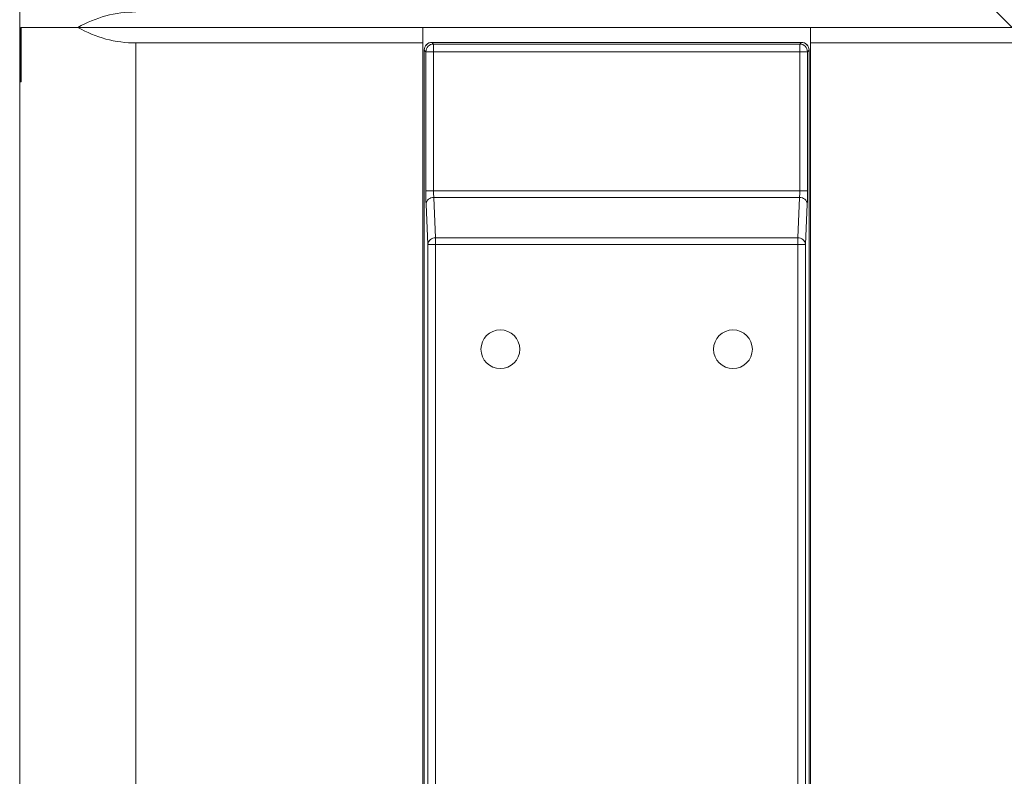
# Model space of a CAD drawing. Header units: millimetres. Extents: x 0 to 420, y 0 to 297.
# Tile 24 of 131: x 89.87 to 96.22, y 175.27 to 180.15. Entities that reach past the tile are written whole.
import ezdxf

# ---------------------------------------------------------------- set-up
doc = ezdxf.new("R2010")
doc.units = ezdxf.units.MM
doc.layers.add('0COTES', color=5, linetype='Continuous')
doc.styles.add('SLDTEXTSTYLE0', font='TXT', dxfattribs={"width": 0.75})
doc.dimstyles.new('SLDDIMSTYLE0', dxfattribs={"dimtxt": 3.5, "dimasz": 3.302, "dimexe": 0, "dimexo": 0.0625, "dimgap": 0.875, "dimtad": 1, "dimdec": 0, "dimlfac": 20, "dimrnd": 1e-09, "dimzin": 12, "dimdsep": 46, "dimtxsty": 'SLDTEXTSTYLE0', "dimsah": 1, "dimcen": 0.09, "dimadec": 0, "dimazin": 3, "dimtfac": 1, "dimtdec": 0, "dimtofl": 0, "dimtmove": 0, "dimatfit": 3, "dimfxl": 0, "dimfrac": 2, "dimtolj": 1, "dimtzin": 12, "dimarcsym": 0})

# ---------------------------------------------------------------- blocks, each defined once
blk = doc.blocks.new('_D_9')
at = {"layer": '0COTES'}
for p, q in [((119.0666, 179.7762), (119.0666, 162.8429)), ((32.9476, 179.2012), (32.9476, 162.8429)), ((32.9476, 163.8429), (119.0666, 163.8429))]:
    blk.add_line(p, q, dxfattribs=at)
for points in [[(32.9476, 163.8429), (36.2496, 163.3349), (36.2496, 164.3509)], [(119.0666, 163.8429), (115.7646, 164.3509), (115.7646, 163.3349)]]:
    blk.add_solid(points, dxfattribs=at)
at = {"layer": '0COTES', "insert": (72.3199, 168.3546), "char_height": 3.5, "attachment_point": 1, "style": 'SLDTEXTSTYLE0'}
blk.add_mtext('1722', dxfattribs=at)

msp = doc.modelspace()

# ---------------------------------------------------------------- linework, layer by layer
at = {"color": 7, "linetype": 'Continuous', "lineweight": 18}
for p, q in [((89.8666, 183.6512), (89.8666, 179.7512)), ((96.2666, 180.1012), (96.1666, 180.2012)), ((89.8733, 180.1012), (90.2425, 180.1012)), ((89.8733, 179.7512), (89.8733, 180.1012)), ((89.8771, 180.1012), (90.2425, 180.1012)), ((89.8771, 179.7512), (89.8771, 180.1012)), ((90.2425, 180.1012), (92.4666, 180.1012)), ((90.2425, 180.1012), (96.2666, 180.1012)), ((92.4666, 180.1012), (92.4666, 180.0012)), ((94.9666, 180.0012), (94.9666, 180.1012)), ((94.9666, 180.1012), (113.9666, 180.1012)), ((92.4666, 180.0012), (90.6166, 180.0012)), ((90.6166, 180.0012), (90.6166, 172.6012)), ((92.4666, 180.0012), (92.4666, 172.6012)), ((94.9078, 180.0049), (92.5255, 180.0049)), ((92.5255, 180.0049), (92.5359, 179.9944)), ((94.9078, 180.0049), (92.5255, 180.0049)), ((92.5255, 180.0049), (92.5255, 180.0049)), ((92.5359, 179.9944), (94.8973, 179.9944)), ((92.5359, 179.9444), (92.5359, 179.9944)), ((94.8973, 179.9944), (94.9078, 180.0049)), ((94.8973, 179.9944), (94.8973, 179.9444)), ((94.9078, 180.0049), (94.9078, 180.0049)), ((113.9666, 180.0012), (94.9666, 180.0012)), ((94.9666, 172.6012), (94.9666, 180.0012)), ((92.4755, 179.9549), (92.4755, 172.5775)), ((92.4755, 179.9549), (92.4755, 172.5775)), ((92.4859, 179.9444), (92.4755, 179.9549)), ((92.4755, 179.9549), (92.4755, 179.9549)), ((92.4859, 179.0487), (92.4859, 179.9444)), ((92.4859, 179.9444), (92.5359, 179.9444)), ((94.8973, 179.9444), (92.5359, 179.9444)), ((92.5359, 179.9444), (92.5359, 179.0487)), ((94.8973, 179.9444), (94.9473, 179.9444)), ((94.8973, 179.0487), (94.8973, 179.9444)), ((94.9578, 179.9549), (94.9473, 179.9444)), ((94.9473, 179.9444), (94.9473, 179.0487)), ((94.9578, 172.5775), (94.9578, 179.9549)), ((94.9578, 172.5775), (94.9578, 179.9549)), ((94.9578, 179.9549), (94.9578, 179.9549)), ((89.8666, 172.6012), (89.8666, 179.7512)), ((89.8666, 179.7512), (89.8771, 179.7512)), ((89.8666, 179.7512), (89.8733, 179.7512)), ((92.4859, 179.0487), (92.5359, 179.0487)), ((92.5359, 179.0487), (94.8973, 179.0487)), ((94.8973, 179.0487), (94.9473, 179.0487)), ((92.499, 178.7023), (92.4873, 178.9621)), ((92.5372, 179.0054), (92.549, 178.7456)), ((94.896, 179.0054), (92.5372, 179.0054)), ((94.8842, 178.7456), (94.896, 179.0054)), ((94.946, 178.9621), (94.9342, 178.7023)), ((92.549, 178.7023), (92.499, 178.7023)), ((92.499, 172.6011), (92.499, 178.7023)), ((92.549, 178.7023), (92.549, 178.7456)), ((92.549, 178.7456), (94.8842, 178.7456)), ((94.8842, 178.7023), (92.549, 178.7023)), ((92.549, 178.7023), (92.549, 172.6011)), ((94.8842, 178.7456), (94.8842, 178.7023)), ((94.9342, 178.7023), (94.8842, 178.7023)), ((94.8842, 172.6011), (94.8842, 178.7023)), ((94.9342, 178.7023), (94.9342, 172.6011))]:
    msp.add_line(p, q, dxfattribs=at)
for centre in [(92.9666, 178.0262), (94.4666, 178.0262)]:
    msp.add_circle(centre, 0.125, dxfattribs=at)
for centre, radius, start, end in [((90.6166, 179.4512), 0.75, 90, 119.92643), ((90.6166, 180.7512), 0.75, 240.07357, 270), ((92.5255, 179.9549), 0.05, 90, 180), ((92.5255, 179.9548), 0.05, 90.04591, 179.95398), ((92.536, 179.9444), 0.05, 90.04579, 179.95409), ((94.8973, 179.9444), 0.05, 0.0461, 89.95403), ((94.9078, 179.9549), 0.05, 0, 90), ((94.9078, 179.9548), 0.05, 0.04611, 89.954), ((92.5348, 178.9578), 0.0477, 87.07053, 174.73561), ((94.8985, 178.9578), 0.0477, 5.26369, 92.92976), ((92.5466, 178.6979), 0.0477, 87.07059, 174.73555), ((94.8867, 178.6979), 0.0477, 5.26445, 92.92941)]:
    msp.add_arc(centre, radius, start, end, dxfattribs=at)
for centre, major_axis, ratio, start_param, end_param in [((92.4886, 179.0487), (0, 0.1), 0.026186, 1.570796, 2.617994), ((92.5385, 179.0487), (0, 0.05), 0.052372, 1.570796, 2.617994), ((94.8947, 179.0487), (0, 0.05), 0.052372, 3.665191, 4.712389), ((94.9447, 179.0487), (0, 0.1), 0.026186, 3.665191, 4.712389)]:
    msp.add_ellipse(centre, major_axis=major_axis, ratio=ratio, start_param=start_param, end_param=end_param, dxfattribs=at)

# ---------------------------------------------------------------- dimensions: what is measured, and where the dimension line sits
at = {"layer": '0COTES'}
dim = msp.add_linear_dim(base=(119.0666, 163.8429), p1=(32.9476, 180.2012), p2=(119.0666, 180.7762), dimstyle='SLDDIMSTYLE0', dxfattribs=at)
dim.commit()
dim.dimension.update_dxf_attribs({"geometry": '_D_9', "text_midpoint": (77.4921, 163.8429), "dimtype": 160})

doc.saveas('drawing.dxf')
